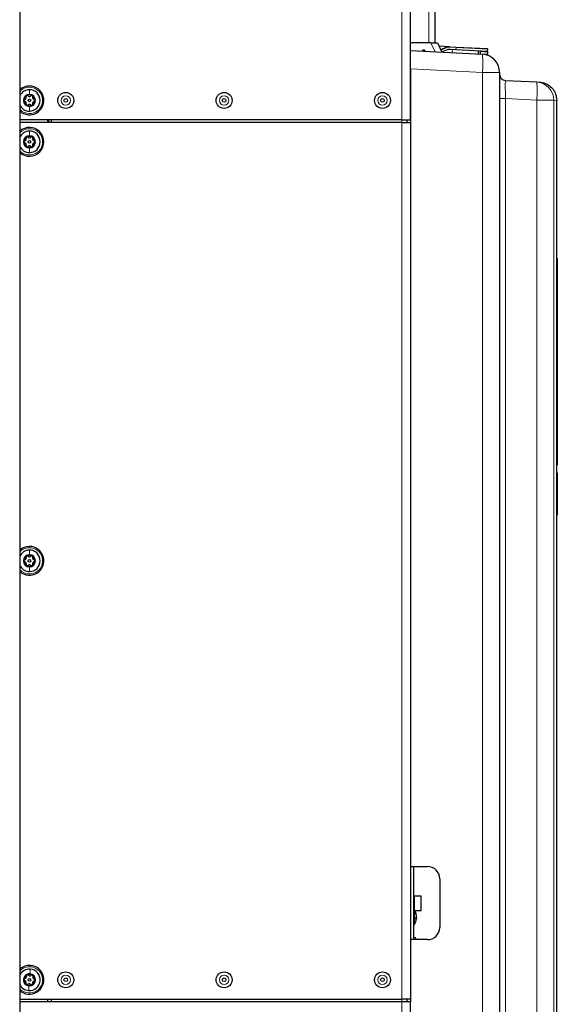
# Paper-space layout 'Blatt3' of a CAD drawing. Header units: millimetres. Extents: x 5 to 418, y 2 to 292.
# Tile 81 of 100: x 218 to 255, y 150 to 217. Entities that reach past the tile are written whole.
import ezdxf

# ---------------------------------------------------------------- set-up
doc = ezdxf.new("R2010")
doc.units = ezdxf.units.MM

psp = doc.layouts.new('Blatt3')

# ---------------------------------------------------------------- linework, layer by layer
at = {"color": 7, "linetype": 'Continuous', "lineweight": 18}
for p, q in [((244.221, 210.0913), (244.221, 241.3413)), ((246.0543, 219.2246), (246.0543, 215.3693)), ((246.4823, 214.7533), (246.1951, 215.3693)), ((246.9475, 214.8964), (246.935, 214.9273)), ((247.2904, 215.0349), (246.9475, 214.8964)), ((247.2904, 215.0349), (247.2779, 215.0658)), ((247.4897, 215.0683), (247.4914, 215.1016)), ((247.9244, 215.0455), (247.4897, 215.0683)), ((247.6555, 214.6918), (247.6669, 214.9088)), ((247.9166, 214.8957), (247.9244, 215.0455)), ((247.9244, 215.0455), (247.9261, 215.0788)), ((250.0881, 214.9321), (247.9244, 215.0455)), ((249.5738, 214.6054), (250.0696, 214.5794)), ((249.5793, 214.7617), (250.0778, 214.7355)), ((249.7197, 213.3354), (244.8043, 213.593)), ((249.7197, 127.3413), (249.7197, 213.3354)), ((250.9043, 213.3354), (249.7197, 213.3354)), ((251.2992, 211.5505), (250.9043, 211.5505)), ((251.2992, 211.5505), (251.2992, 134.1301)), ((253.4373, 211.4384), (251.2992, 211.5505)), ((253.4373, 134.2373), (253.4373, 211.4384)), ((253.4373, 211.4384), (254.6017, 211.4384)), ((254.6017, 211.4384), (254.6017, 134.2373)), ((254.8043, 211.4279), (254.6017, 211.4384)), ((244.221, 209.9246), (244.221, 210.0913)), ((244.221, 149.9246), (244.221, 209.9246)), ((254.8043, 200.6079), (254.831, 200.6079)), ((254.8476, 192.2746), (254.831, 192.2746)), ((254.8476, 189.9413), (254.831, 189.9413)), ((254.8476, 188.9954), (254.831, 188.9954)), ((254.8476, 187.6964), (254.831, 187.6964)), ((254.831, 186.6632), (254.8043, 186.6632)), ((254.831, 185.8689), (254.8043, 185.8689)), ((254.8043, 183.0814), (254.831, 183.0814)), ((254.8252, 183.0383), (254.8043, 182.9604)), ((245.0891, 157.0079), (245.0891, 156.0079)), ((245.078, 156.0092), (245.078, 155.058)), ((244.221, 149.7579), (244.221, 149.9246)), ((244.221, 127.0913), (244.221, 149.7579))]:
    psp.add_line(p, q, dxfattribs=at)
at = {"color": 7, "linetype": 'Continuous', "lineweight": 25}
for p, q in [((244.8043, 210.0913), (244.8043, 241.3413)), ((246.471, 219.2246), (246.471, 215.3693)), ((218.071, 217.6708), (218.071, 147.5117)), ((246.1951, 215.3693), (244.8876, 215.3693)), ((246.1951, 215.3693), (246.6549, 215.3693)), ((246.6549, 215.3693), (246.9536, 214.7286)), ((247.4914, 215.1016), (246.7619, 215.1398)), ((246.935, 214.9273), (247.2779, 215.0658)), ((247.4914, 215.1016), (247.9261, 215.0788)), ((247.9166, 214.8957), (247.5224, 214.9164)), ((250.0803, 214.7823), (247.9166, 214.8957)), ((247.9261, 215.0788), (250.0566, 214.9671)), ((250.0803, 214.7823), (250.0881, 214.9321)), ((244.8043, 214.8413), (249.7197, 214.5837)), ((245.6376, 214.8746), (245.7626, 214.8746)), ((245.6376, 214.7976), (245.6376, 214.8746)), ((245.7626, 214.8746), (245.7626, 214.7911)), ((246.966, 214.7421), (246.9502, 214.736)), ((247.3089, 214.8806), (246.966, 214.7421)), ((249.4531, 214.5976), (249.4644, 214.8146)), ((249.5738, 214.6054), (249.5734, 214.5913)), ((249.5793, 214.7617), (249.5738, 214.6054)), ((249.5809, 214.8085), (249.5793, 214.7617)), ((250.0019, 214.5361), (250.0672, 214.5327)), ((250.0696, 214.5794), (250.0672, 214.5327)), ((250.0778, 214.7355), (250.0696, 214.5794)), ((250.0803, 214.7823), (250.0778, 214.7355)), ((244.8043, 213.593), (244.8043, 159.0079)), ((250.9043, 213.3354), (250.9043, 127.3413)), ((251.2992, 212.7987), (253.4373, 212.6867)), ((253.4373, 212.6867), (253.6197, 212.6771)), ((254.8043, 211.4288), (254.8043, 211.4279)), ((254.8043, 134.0833), (254.8043, 211.4279)), ((244.221, 210.0913), (218.071, 210.0913)), ((244.221, 209.9246), (218.071, 209.9246)), ((219.9876, 209.9246), (219.9876, 210.0913)), ((220.071, 209.9246), (220.071, 210.0913)), ((220.221, 210.0913), (220.221, 209.9246)), ((244.221, 210.0913), (244.8043, 210.0913)), ((244.221, 209.9246), (244.8043, 209.9246)), ((244.5543, 210.0913), (244.5543, 209.9246)), ((244.8043, 209.9246), (244.8043, 149.9246)), ((254.831, 200.6079), (254.831, 186.6632)), ((254.8476, 200.4043), (254.831, 200.4043)), ((254.8476, 200.3996), (254.831, 200.3996)), ((254.8476, 200.3975), (254.831, 200.3975)), ((254.8476, 200.2225), (254.831, 200.2225)), ((254.8476, 200.2058), (254.831, 200.2058)), ((254.8476, 200.3975), (254.8476, 200.2225)), ((254.8476, 200.2058), (254.8476, 200.2225)), ((254.8476, 200.2058), (254.8476, 200.0308)), ((254.8476, 200.0308), (254.831, 200.0308)), ((254.8476, 200.0283), (254.831, 200.0283)), ((254.8476, 192.4413), (254.831, 192.4413)), ((254.8476, 192.4413), (254.8476, 192.2746)), ((254.8476, 192.2746), (254.8476, 189.9413)), ((254.8476, 189.7746), (254.831, 189.7746)), ((254.8476, 189.9413), (254.8476, 189.7746)), ((254.8476, 189.0746), (254.831, 189.0746)), ((254.8476, 189.0746), (254.8476, 188.9954)), ((254.8476, 188.9954), (254.8476, 187.6964)), ((254.8476, 187.4589), (254.831, 187.4589)), ((254.8476, 187.4006), (254.831, 187.4006)), ((254.8476, 187.4589), (254.8476, 187.6964)), ((254.8476, 187.0339), (254.8476, 187.4006)), ((254.8476, 187.0339), (254.831, 187.0339)), ((254.8476, 187.0292), (254.831, 187.0292)), ((254.831, 186.6632), (254.831, 186.4966)), ((254.831, 185.9522), (254.831, 185.8689)), ((254.831, 185.8689), (254.831, 183.0814)), ((254.8043, 182.6273), (254.8254, 182.7059)), ((244.8043, 159.0079), (245.971, 159.0079)), ((245.0043, 159.0079), (245.0043, 154.0079)), ((246.8043, 158.1746), (246.8043, 154.8413)), ((245.0043, 157.0079), (245.0891, 157.0079)), ((245.0891, 157.0079), (245.5299, 157.0079)), ((245.5299, 156.0079), (245.5299, 157.0079)), ((245.0043, 156.0079), (245.0891, 156.0079)), ((245.0891, 156.0079), (245.5299, 156.0079)), ((245.2125, 155.6386), (245.2164, 155.6386)), ((245.2143, 155.6235), (245.2164, 155.6235)), ((245.2164, 155.6234), (245.2143, 155.6234)), ((245.2164, 155.6235), (245.2164, 155.6234)), ((245.2164, 155.4758), (245.1738, 155.4761)), ((245.2164, 155.4961), (245.1756, 155.4968)), ((245.1757, 155.4969), (245.2164, 155.4961)), ((245.2001, 155.5296), (245.2164, 155.5298)), ((245.2002, 155.5298), (245.2164, 155.5299)), ((245.2085, 155.6029), (245.2164, 155.6031)), ((245.2148, 155.4606), (245.2164, 155.4606)), ((245.2148, 155.4606), (245.2164, 155.4606)), ((245.2164, 155.6031), (245.2164, 155.6031)), ((245.2164, 155.5693), (245.2164, 155.5694)), ((245.2164, 155.5299), (245.2164, 155.5298)), ((245.2164, 155.4961), (245.2164, 155.4961)), ((245.2164, 155.4757), (245.2164, 155.4758)), ((245.2164, 155.4606), (245.2164, 155.4606)), ((244.8043, 154.0079), (244.8043, 149.7579)), ((245.971, 154.0079), (244.8043, 154.0079)), ((245.171, 154.0079), (245.171, 154.0746)), ((218.071, 149.9246), (244.221, 149.9246)), ((244.221, 149.7579), (218.071, 149.7579)), ((219.9876, 149.7579), (219.9876, 149.9246)), ((220.221, 149.9246), (220.221, 149.7579)), ((244.8043, 149.9246), (244.221, 149.9246)), ((244.8043, 149.7579), (244.221, 149.7579)), ((244.5543, 149.9246), (244.5543, 149.7579)), ((244.8043, 127.0913), (244.8043, 149.7579))]:
    psp.add_line(p, q, dxfattribs=at)
at = {"color": 7, "linetype": 'Continuous', "lineweight": 25, "flags": 128}
psp.add_lwpolyline([(245.2164, 155.4961), (245.2138, 155.4709), (245.2125, 155.4607)], dxfattribs=at)
at = {"color": 7, "linetype": 'Continuous', "lineweight": 25}
for centre, radius in [((221.221, 211.4246), 0.5442), ((221.221, 211.4246), 0.125), ((232.0543, 211.4246), 0.5442), ((232.0543, 211.4246), 0.125), ((242.8876, 211.4246), 0.5442), ((242.8876, 211.4246), 0.125), ((218.7376, 211.4246), 0.0863), ((218.7376, 208.5913), 0.0863), ((218.7376, 179.9246), 0.0863), ((221.221, 151.2579), 0.5442), ((232.0543, 151.2579), 0.5442), ((242.8876, 151.2579), 0.5442), ((218.7376, 151.2579), 0.0863), ((221.221, 151.2579), 0.125), ((232.0543, 151.2579), 0.125), ((242.8876, 151.2579), 0.125)]:
    psp.add_circle(centre, radius, dxfattribs=at)
at = {"color": 7, "linetype": 'Continuous', "lineweight": 18}
for centre in [(221.221, 211.4246), (232.0543, 211.4246), (242.8876, 211.4246), (221.221, 151.2579), (232.0543, 151.2579), (242.8876, 151.2579)]:
    psp.add_circle(centre, 0.3237, dxfattribs=at)
at = {"color": 7, "linetype": 'Continuous', "lineweight": 25}
for centre, radius, start, end in [((244.8876, 215.2859), 0.0833, 90, 180), ((246.7477, 215.3909), 0.5, 284.246994, 292), ((247.4652, 214.6023), 0.5, 87, 112), ((247.4962, 214.417), 0.5, 87, 112), ((250.0548, 214.9339), 0.0333, 357, 87), ((249.6543, 213.3354), 1.25, 0, 87), ((251.321, 213.2148), 0.4167, 180, 267), ((218.7376, 211.4246), 0.9833, 90, 132.684911), ((218.7376, 211.4246), 0.9833, 227.315089, 90), ((218.7376, 211.4246), 0.7333, 90, 155.380023), ((218.7376, 211.4246), 0.4125, 90, 270), ((218.7376, 211.4246), 0.375, 120, 180), ((218.7376, 211.4246), 0.375, 60, 120), ((218.7376, 211.4246), 0.7333, 270, 90), ((218.7376, 211.4246), 0.4125, 270, 90), ((218.7376, 211.4246), 0.375, 0, 60), ((218.7376, 211.4246), 0.7333, 204.619977, 270), ((218.7376, 211.4246), 0.375, 180, 240), ((218.7376, 211.4246), 0.375, 240, 300), ((218.7376, 211.4246), 0.375, 300, 0), ((218.7376, 208.5913), 0.9833, 227.315089, 132.684911), ((218.7376, 208.5913), 0.7333, 90, 155.380023), ((218.7376, 208.5913), 0.4125, 90, 270), ((218.7376, 208.5913), 0.375, 120, 180), ((218.7376, 208.5913), 0.375, 60, 120), ((218.7376, 208.5913), 0.7333, 270, 90), ((218.7376, 208.5913), 0.4125, 270, 90), ((218.7376, 208.5913), 0.375, 360, 60), ((218.7376, 208.5913), 0.7333, 204.619977, 270), ((218.7376, 208.5913), 0.375, 180, 240), ((218.7376, 208.5913), 0.375, 240, 300), ((218.7376, 208.5913), 0.375, 300, 360), ((254.6643, 200.6079), 0.1667, 360, 32.859877), ((254.6643, 186.4966), 0.1667, 327.140123, 0), ((254.6643, 185.9522), 0.1667, 0, 32.859877), ((218.7376, 179.9246), 0.9833, 90, 132.684911), ((218.7376, 179.9246), 0.9833, 227.315089, 90), ((218.7376, 179.9246), 0.7333, 90, 155.380023), ((218.7376, 179.9246), 0.7333, 270, 90), ((218.7376, 179.9246), 0.4125, 90, 270), ((218.7376, 179.9246), 0.375, 120, 180), ((218.7376, 179.9246), 0.375, 180, 240), ((218.7376, 179.9246), 0.375, 60, 120), ((218.7376, 179.9246), 0.4125, 270, 90), ((218.7376, 179.9246), 0.375, 0, 60), ((218.7376, 179.9246), 0.375, 300, 0), ((218.7376, 179.9246), 0.7333, 204.619977, 270), ((218.7376, 179.9246), 0.375, 240, 300), ((245.971, 158.1746), 0.8333, 0, 90), ((244.3043, 155.5496), 0.9167, 8.837957, 31.116326), ((245.0387, 155.819), 0.1355, 352.471956, 7.528044), ((244.4123, 155.5664), 0.8073, 5.129111, 19.559098), ((244.4123, 155.5309), 0.8073, 5.129111, 19.559098), ((245.1206, 155.5678), 0.1021, 20.235094, 42.264552), ((244.9245, 155.5178), 0.2965, 10.023355, 23.5823), ((244.9373, 155.1474), 0.1667, 293.694637, 327.568227), ((244.3043, 155.5496), 0.9167, 327.568227, 351.162043), ((245.0534, 155.6132), 0.1689, 315.148943, 344.944261), ((244.2374, 155.4473), 0.9369, 357.140187, 2.859813), ((245.0534, 155.5197), 0.1689, 315.148943, 344.944261), ((244.367, 155.5586), 0.8535, 346.303442, 354.425937), ((244.5629, 155.5337), 0.6576, 344.372711, 353.618446), ((244.9353, 155.5788), 0.2853, 343.187252, 350.108755), ((245.0873, 155.4992), 0.1327, 13.386545, 22.321277), ((244.4172, 155.5321), 0.8024, 351.161508, 354.890798), ((245.971, 154.8413), 0.8333, 270, 0), ((245.0876, 154.0746), 0.0833, 0, 180), ((218.7376, 151.2579), 0.9833, 85.453118, 132.684911), ((218.7376, 151.2579), 0.9833, 227.315089, 85.453118), ((218.7376, 151.2579), 0.7333, 85.453118, 155.380023), ((218.7376, 151.2579), 0.4125, 85.453118, 265.453118), ((218.7376, 151.2579), 0.375, 115.453118, 175.453118), ((218.7376, 151.2579), 0.375, 55.453118, 115.453118), ((218.7376, 151.2579), 0.7333, 265.453118, 85.453118), ((218.7376, 151.2579), 0.4125, 265.453118, 85.453118), ((218.7376, 151.2579), 0.7333, 204.619977, 265.453118), ((218.7376, 151.2579), 0.375, 175.453118, 235.453118), ((218.7376, 151.2579), 0.375, 235.453118, 295.453118), ((218.7376, 151.2579), 0.375, 295.453118, 355.453118), ((218.7376, 151.2579), 0.375, 355.453118, 55.453118)]:
    psp.add_arc(centre, radius, start, end, dxfattribs=at)
at = {"color": 7, "linetype": 'Continuous', "lineweight": 18}
for centre, radius, start, end in [((246.7477, 215.3909), 0.5333, 284.926311, 292), ((247.4652, 214.6023), 0.4667, 87, 112), ((243.7379, 213.9595), 6.0143, 354.043308, 5.956692), ((218.7376, 211.4246), 0.9, 270, 137.794554), ((247.4555, 212.0625), 6.0143, 354.043308, 5.956692), ((253.363, 211.4501), 1.2388, 359.458425, 86.562162), ((218.7376, 211.4246), 0.9, 222.205446, 270), ((218.7376, 208.5913), 0.9, 222.205446, 90), ((218.7376, 208.5913), 0.9, 90, 137.794554), ((254.6142, 182.3388), 0.7306, 73.213811, 74.917727), ((254.6669, 183.0814), 0.164, 344.751835, 359.998279), ((218.7376, 179.9246), 0.9, 270, 137.794554), ((218.7376, 179.9246), 0.9, 222.205446, 270), ((218.7376, 151.2579), 0.9, 265.453118, 137.794554), ((218.7376, 151.2579), 0.9, 222.205446, 265.453118)]:
    psp.add_arc(centre, radius, start, end, dxfattribs=at)
psp.add_ellipse((251.321, 211.5459), major_axis=(-0.0218, 1.2529), ratio=0.0173368, start_param=6.2819735, end_param=7.8500308, dxfattribs=at)
at = {"color": 7, "linetype": 'Continuous', "lineweight": 25}
for points, knots in [([(253.6197, 212.6771), (253.6221, 212.677), (253.6936, 212.6731), (253.9037, 212.6432), (254.2329, 212.5073), (254.5486, 212.2228), (254.763, 211.8495), (254.7905, 211.5691), (254.8043, 211.4288)], [0, 0, 0, 0, 0.0037153, 0.1138665, 0.3361641, 0.5577007, 0.7788433, 1, 1, 1, 1]), ([(218.4203, 211.4976), (218.4364, 211.5032), (218.4606, 211.5116), (218.4877, 211.5363), (218.5045, 211.5589), (218.5158, 211.5849), (218.5238, 211.6209), (218.519, 211.6461), (218.5158, 211.6629)], [0, 0, 0, 0, 0.249201, 0.3743378, 0.4989316, 0.6240084, 0.74976, 1, 1, 1, 1]), ([(218.5501, 211.7494), (218.543, 211.7442), (218.5287, 211.7338), (218.5161, 211.7108), (218.511, 211.6862), (218.5142, 211.6707), (218.5158, 211.6629)], [0, 0, 0, 0, 0.2498571, 0.4994664, 0.7490114, 1, 1, 1, 1]), ([(218.6422, 211.7359), (218.6363, 211.7411), (218.6245, 211.7516), (218.6006, 211.7596), (218.5743, 211.7602), (218.5582, 211.753), (218.5501, 211.7494)], [0, 0, 0, 0, 0.24980712, 0.50005507, 0.75030939, 1, 1, 1, 1]), ([(218.6422, 211.7359), (218.6551, 211.7248), (218.6744, 211.7081), (218.7094, 211.6969), (218.7374, 211.6936), (218.7655, 211.6969), (218.8007, 211.7079), (218.8201, 211.7247), (218.8331, 211.7359)], [0, 0, 0, 0, 0.2491679, 0.3743031, 0.4989033, 0.6239875, 0.7497462, 1, 1, 1, 1]), ([(218.9251, 211.7494), (218.9171, 211.753), (218.9009, 211.7602), (218.8747, 211.7596), (218.8509, 211.7516), (218.839, 211.7411), (218.8331, 211.7359)], [0, 0, 0, 0, 0.250033, 0.4996315, 0.7492277, 1, 1, 1, 1]), ([(218.9595, 211.6629), (218.9611, 211.6706), (218.9642, 211.6861), (218.9592, 211.7108), (218.9466, 211.7338), (218.9323, 211.7442), (218.9251, 211.7494)], [0, 0, 0, 0, 0.2498147, 0.4999078, 0.7501201, 1, 1, 1, 1]), ([(218.9595, 211.6629), (218.9563, 211.6462), (218.9515, 211.6211), (218.9593, 211.5852), (218.9705, 211.5593), (218.9873, 211.5366), (219.0145, 211.5117), (219.0388, 211.5032), (219.0549, 211.4976)], [0, 0, 0, 0, 0.2491995, 0.3743362, 0.4989302, 0.6240074, 0.7497593, 1, 1, 1, 1]), ([(218.4203, 211.4976), (218.4128, 211.4951), (218.3979, 211.4901), (218.379, 211.4734), (218.3654, 211.451), (218.3635, 211.4334), (218.3626, 211.4246)], [0, 0, 0, 0, 0.2498519, 0.4999015, 0.7501147, 1, 1, 1, 1]), ([(218.3626, 211.4246), (218.3635, 211.4158), (218.3654, 211.3982), (218.379, 211.3758), (218.3978, 211.3591), (218.4128, 211.3541), (218.4203, 211.3516)], [0, 0, 0, 0, 0.2499907, 0.4996106, 0.7491271, 1, 1, 1, 1]), ([(218.5158, 211.1863), (218.519, 211.203), (218.5237, 211.2282), (218.5159, 211.264), (218.5047, 211.2899), (218.4879, 211.3126), (218.4607, 211.3375), (218.4365, 211.346), (218.4203, 211.3516)], [0, 0, 0, 0, 0.2491995, 0.3743362, 0.4989302, 0.6240074, 0.7497593, 1, 1, 1, 1]), ([(218.5158, 211.1863), (218.5142, 211.1786), (218.511, 211.1631), (218.5161, 211.1385), (218.5286, 211.1154), (218.543, 211.105), (218.5501, 211.0998)], [0, 0, 0, 0, 0.2498147, 0.4999078, 0.7501201, 1, 1, 1, 1]), ([(218.5501, 211.0998), (218.5582, 211.0962), (218.5743, 211.089), (218.6006, 211.0896), (218.6244, 211.0976), (218.6362, 211.1081), (218.6422, 211.1133)], [0, 0, 0, 0, 0.250033, 0.4996315, 0.7492277, 1, 1, 1, 1]), ([(218.8331, 211.1133), (218.8202, 211.1244), (218.8008, 211.1411), (218.7659, 211.1523), (218.7379, 211.1556), (218.7098, 211.1524), (218.6746, 211.1413), (218.6551, 211.1245), (218.6422, 211.1133)], [0, 0, 0, 0, 0.24916786, 0.37430311, 0.49890328, 0.62398745, 0.74974625, 1, 1, 1, 1]), ([(218.8331, 211.1133), (218.839, 211.1081), (218.8508, 211.0976), (218.8747, 211.0896), (218.9009, 211.089), (218.9171, 211.0962), (218.9251, 211.0998)], [0, 0, 0, 0, 0.2498071, 0.5000551, 0.7503094, 1, 1, 1, 1]), ([(218.9251, 211.0998), (218.9323, 211.105), (218.9466, 211.1154), (218.9592, 211.1384), (218.9642, 211.163), (218.9611, 211.1785), (218.9595, 211.1863)], [0, 0, 0, 0, 0.2498571, 0.4994664, 0.7490114, 1, 1, 1, 1]), ([(219.0549, 211.3516), (219.0389, 211.346), (219.0147, 211.3376), (218.9876, 211.3129), (218.9707, 211.2903), (218.9595, 211.2643), (218.9515, 211.2283), (218.9563, 211.2031), (218.9595, 211.1863)], [0, 0, 0, 0, 0.249201, 0.3743378, 0.4989316, 0.6240084, 0.74976, 1, 1, 1, 1]), ([(219.1126, 211.4246), (219.1117, 211.4334), (219.1099, 211.451), (219.0963, 211.4734), (219.0775, 211.4901), (219.0625, 211.4951), (219.0549, 211.4976)], [0, 0, 0, 0, 0.2499907, 0.4996106, 0.7491271, 1, 1, 1, 1]), ([(219.0549, 211.3516), (219.0624, 211.3541), (219.0774, 211.3591), (219.0962, 211.3758), (219.1099, 211.3982), (219.1117, 211.4158), (219.1126, 211.4246)], [0, 0, 0, 0, 0.2498519, 0.4999015, 0.7501147, 1, 1, 1, 1]), ([(218.5501, 208.916), (218.543, 208.9109), (218.5287, 208.9005), (218.5161, 208.8775), (218.511, 208.8529), (218.5142, 208.8374), (218.5158, 208.8296)], [0, 0, 0, 0, 0.24985708, 0.49946639, 0.74901135, 1, 1, 1, 1]), ([(218.6422, 208.9026), (218.6363, 208.9078), (218.6245, 208.9183), (218.6006, 208.9263), (218.5743, 208.9269), (218.5582, 208.9196), (218.5501, 208.916)], [0, 0, 0, 0, 0.2498071, 0.5000551, 0.7503094, 1, 1, 1, 1]), ([(218.6422, 208.9026), (218.6551, 208.8914), (218.6744, 208.8747), (218.7094, 208.8636), (218.7374, 208.8603), (218.7655, 208.8635), (218.8007, 208.8746), (218.8201, 208.8914), (218.8331, 208.9026)], [0, 0, 0, 0, 0.2491679, 0.3743031, 0.4989033, 0.6239875, 0.7497462, 1, 1, 1, 1]), ([(218.9251, 208.916), (218.9171, 208.9196), (218.9009, 208.9269), (218.8747, 208.9262), (218.8509, 208.9183), (218.839, 208.9078), (218.8331, 208.9026)], [0, 0, 0, 0, 0.250033, 0.4996315, 0.7492277, 1, 1, 1, 1]), ([(218.9595, 208.8296), (218.9611, 208.8373), (218.9642, 208.8528), (218.9592, 208.8774), (218.9466, 208.9005), (218.9323, 208.9109), (218.9251, 208.916)], [0, 0, 0, 0, 0.2498147, 0.4999078, 0.7501201, 1, 1, 1, 1]), ([(218.4203, 208.6643), (218.4128, 208.6618), (218.3979, 208.6568), (218.379, 208.6401), (218.3654, 208.6177), (218.3635, 208.6001), (218.3626, 208.5913)], [0, 0, 0, 0, 0.2498519, 0.4999015, 0.7501147, 1, 1, 1, 1]), ([(218.3626, 208.5913), (218.3635, 208.5825), (218.3654, 208.5649), (218.379, 208.5425), (218.3978, 208.5258), (218.4128, 208.5208), (218.4203, 208.5183)], [0, 0, 0, 0, 0.2499907, 0.4996106, 0.7491271, 1, 1, 1, 1]), ([(218.4203, 208.6643), (218.4364, 208.6699), (218.4606, 208.6783), (218.4877, 208.703), (218.5045, 208.7256), (218.5158, 208.7515), (218.5238, 208.7875), (218.519, 208.8128), (218.5158, 208.8296)], [0, 0, 0, 0, 0.249201, 0.3743378, 0.4989316, 0.6240084, 0.74976, 1, 1, 1, 1]), ([(218.5158, 208.353), (218.519, 208.3697), (218.5237, 208.3948), (218.5159, 208.4307), (218.5047, 208.4566), (218.4879, 208.4793), (218.4607, 208.5042), (218.4365, 208.5127), (218.4203, 208.5183)], [0, 0, 0, 0, 0.2491995, 0.3743362, 0.4989302, 0.6240074, 0.7497593, 1, 1, 1, 1]), ([(218.5158, 208.353), (218.5142, 208.3452), (218.511, 208.3298), (218.5161, 208.3051), (218.5286, 208.2821), (218.543, 208.2717), (218.5501, 208.2665)], [0, 0, 0, 0, 0.2498147, 0.4999078, 0.7501201, 1, 1, 1, 1]), ([(218.5501, 208.2665), (218.5582, 208.2629), (218.5743, 208.2557), (218.6006, 208.2563), (218.6244, 208.2642), (218.6362, 208.2747), (218.6422, 208.28)], [0, 0, 0, 0, 0.250033, 0.4996315, 0.7492277, 1, 1, 1, 1]), ([(218.8331, 208.28), (218.8202, 208.2911), (218.8008, 208.3078), (218.7659, 208.319), (218.7379, 208.3222), (218.7098, 208.319), (218.6746, 208.3079), (218.6551, 208.2912), (218.6422, 208.28)], [0, 0, 0, 0, 0.2491679, 0.3743031, 0.4989033, 0.6239875, 0.7497462, 1, 1, 1, 1]), ([(218.8331, 208.28), (218.839, 208.2748), (218.8508, 208.2643), (218.8747, 208.2563), (218.9009, 208.2557), (218.9171, 208.2629), (218.9251, 208.2665)], [0, 0, 0, 0, 0.2498071, 0.5000551, 0.7503094, 1, 1, 1, 1]), ([(218.9251, 208.2665), (218.9323, 208.2717), (218.9466, 208.2821), (218.9592, 208.3051), (218.9642, 208.3297), (218.9611, 208.3452), (218.9595, 208.353)], [0, 0, 0, 0, 0.2498571, 0.4994664, 0.7490114, 1, 1, 1, 1]), ([(218.9595, 208.8296), (218.9563, 208.8129), (218.9515, 208.7877), (218.9593, 208.7519), (218.9705, 208.726), (218.9873, 208.7033), (219.0145, 208.6784), (219.0388, 208.6699), (219.0549, 208.6643)], [0, 0, 0, 0, 0.2491995, 0.3743362, 0.4989302, 0.6240074, 0.7497593, 1, 1, 1, 1]), ([(219.0549, 208.5183), (219.0389, 208.5127), (219.0147, 208.5043), (218.9876, 208.4796), (218.9707, 208.4569), (218.9595, 208.431), (218.9515, 208.395), (218.9563, 208.3698), (218.9595, 208.353)], [0, 0, 0, 0, 0.249201, 0.3743378, 0.4989316, 0.6240084, 0.74976, 1, 1, 1, 1]), ([(219.1126, 208.5913), (219.1117, 208.6001), (219.1099, 208.6176), (219.0963, 208.6401), (219.0775, 208.6567), (219.0625, 208.6617), (219.0549, 208.6643)], [0, 0, 0, 0, 0.2499907, 0.4996106, 0.7491271, 1, 1, 1, 1]), ([(219.0549, 208.5183), (219.0624, 208.5208), (219.0774, 208.5258), (219.0962, 208.5425), (219.1099, 208.5649), (219.1117, 208.5825), (219.1126, 208.5913)], [0, 0, 0, 0, 0.2498519, 0.4999015, 0.7501147, 1, 1, 1, 1]), ([(254.8253, 182.7059), (254.8253, 182.7075), (254.8253, 182.7107), (254.8253, 182.7392), (254.8253, 182.7852), (254.8252, 182.8507), (254.8252, 182.9331), (254.8252, 183.0034), (254.8252, 183.0383)], [0, 0, 0, 0, 0.16232623, 0.33001857, 0.497789, 0.66579292, 0.83387406, 1, 1, 1, 1]), ([(218.4203, 179.9976), (218.4128, 179.9951), (218.3979, 179.9901), (218.379, 179.9734), (218.3654, 179.951), (218.3635, 179.9334), (218.3626, 179.9246)], [0, 0, 0, 0, 0.2498519, 0.4999015, 0.7501147, 1, 1, 1, 1]), ([(218.3626, 179.9246), (218.3635, 179.9158), (218.3654, 179.8982), (218.379, 179.8758), (218.3978, 179.8591), (218.4128, 179.8541), (218.4203, 179.8516)], [0, 0, 0, 0, 0.2499907, 0.4996106, 0.7491271, 1, 1, 1, 1]), ([(218.4203, 179.9976), (218.4364, 180.0032), (218.4606, 180.0116), (218.4877, 180.0363), (218.5045, 180.0589), (218.5158, 180.0849), (218.5238, 180.1209), (218.519, 180.1461), (218.5158, 180.1629)], [0, 0, 0, 0, 0.249201, 0.3743378, 0.4989316, 0.6240084, 0.74976, 1, 1, 1, 1]), ([(218.5501, 180.2494), (218.543, 180.2442), (218.5287, 180.2338), (218.5161, 180.2108), (218.511, 180.1862), (218.5142, 180.1707), (218.5158, 180.1629)], [0, 0, 0, 0, 0.2498571, 0.4994664, 0.7490114, 1, 1, 1, 1]), ([(218.6422, 180.2359), (218.6363, 180.2411), (218.6245, 180.2516), (218.6006, 180.2596), (218.5743, 180.2602), (218.5582, 180.253), (218.5501, 180.2494)], [0, 0, 0, 0, 0.24980712, 0.50005507, 0.75030939, 1, 1, 1, 1]), ([(218.6422, 180.2359), (218.6551, 180.2248), (218.6744, 180.2081), (218.7094, 180.1969), (218.7374, 180.1936), (218.7655, 180.1969), (218.8007, 180.2079), (218.8201, 180.2247), (218.8331, 180.2359)], [0, 0, 0, 0, 0.2491679, 0.3743031, 0.4989033, 0.6239875, 0.7497462, 1, 1, 1, 1]), ([(218.9251, 180.2494), (218.9171, 180.253), (218.9009, 180.2602), (218.8747, 180.2596), (218.8509, 180.2516), (218.839, 180.2411), (218.8331, 180.2359)], [0, 0, 0, 0, 0.250033, 0.4996315, 0.7492277, 1, 1, 1, 1]), ([(218.9595, 180.1629), (218.9611, 180.1706), (218.9642, 180.1861), (218.9592, 180.2108), (218.9466, 180.2338), (218.9323, 180.2442), (218.9251, 180.2494)], [0, 0, 0, 0, 0.2498147, 0.4999078, 0.7501201, 1, 1, 1, 1]), ([(218.9595, 180.1629), (218.9563, 180.1462), (218.9515, 180.1211), (218.9593, 180.0852), (218.9705, 180.0593), (218.9873, 180.0366), (219.0145, 180.0117), (219.0388, 180.0032), (219.0549, 179.9976)], [0, 0, 0, 0, 0.2491995, 0.3743362, 0.4989302, 0.6240074, 0.7497593, 1, 1, 1, 1]), ([(219.1126, 179.9246), (219.1117, 179.9334), (219.1099, 179.951), (219.0963, 179.9734), (219.0775, 179.9901), (219.0625, 179.9951), (219.0549, 179.9976)], [0, 0, 0, 0, 0.2499907, 0.4996106, 0.7491271, 1, 1, 1, 1]), ([(219.0549, 179.8516), (219.0624, 179.8541), (219.0774, 179.8591), (219.0962, 179.8758), (219.1099, 179.8982), (219.1117, 179.9158), (219.1126, 179.9246)], [0, 0, 0, 0, 0.2498519, 0.4999015, 0.7501147, 1, 1, 1, 1]), ([(218.5158, 179.6863), (218.519, 179.703), (218.5237, 179.7282), (218.5159, 179.764), (218.5047, 179.7899), (218.4879, 179.8126), (218.4607, 179.8375), (218.4365, 179.846), (218.4203, 179.8516)], [0, 0, 0, 0, 0.2491995, 0.3743362, 0.4989302, 0.6240074, 0.7497593, 1, 1, 1, 1]), ([(218.5158, 179.6863), (218.5142, 179.6786), (218.511, 179.6631), (218.5161, 179.6385), (218.5286, 179.6154), (218.543, 179.605), (218.5501, 179.5998)], [0, 0, 0, 0, 0.2498147, 0.4999078, 0.7501201, 1, 1, 1, 1]), ([(218.5501, 179.5998), (218.5582, 179.5962), (218.5743, 179.589), (218.6006, 179.5896), (218.6244, 179.5976), (218.6362, 179.6081), (218.6422, 179.6133)], [0, 0, 0, 0, 0.250033, 0.4996315, 0.7492277, 1, 1, 1, 1]), ([(218.8331, 179.6133), (218.8202, 179.6244), (218.8008, 179.6411), (218.7659, 179.6523), (218.7379, 179.6556), (218.7098, 179.6524), (218.6746, 179.6413), (218.6551, 179.6245), (218.6422, 179.6133)], [0, 0, 0, 0, 0.24916786, 0.37430311, 0.49890328, 0.62398745, 0.74974625, 1, 1, 1, 1]), ([(218.8331, 179.6133), (218.839, 179.6081), (218.8508, 179.5976), (218.8747, 179.5896), (218.9009, 179.589), (218.9171, 179.5962), (218.9251, 179.5998)], [0, 0, 0, 0, 0.2498071, 0.5000551, 0.7503094, 1, 1, 1, 1]), ([(218.9251, 179.5998), (218.9323, 179.605), (218.9466, 179.6154), (218.9592, 179.6384), (218.9642, 179.663), (218.9611, 179.6785), (218.9595, 179.6863)], [0, 0, 0, 0, 0.2498571, 0.4994664, 0.7490114, 1, 1, 1, 1]), ([(219.0549, 179.8516), (219.0389, 179.846), (219.0147, 179.8376), (218.9876, 179.8129), (218.9707, 179.7903), (218.9595, 179.7643), (218.9515, 179.7283), (218.9563, 179.7031), (218.9595, 179.6863)], [0, 0, 0, 0, 0.249201, 0.3743378, 0.4989316, 0.6240084, 0.74976, 1, 1, 1, 1]), ([(218.5765, 151.5965), (218.5689, 151.5919), (218.5538, 151.5828), (218.5395, 151.5608), (218.5325, 151.5367), (218.5344, 151.521), (218.5354, 151.5131)], [0, 0, 0, 0, 0.24985708, 0.49946639, 0.74901135, 1, 1, 1, 1]), ([(218.6672, 151.5758), (218.6617, 151.5815), (218.6507, 151.5929), (218.6276, 151.6027), (218.6015, 151.6054), (218.5848, 151.5995), (218.5765, 151.5965)], [0, 0, 0, 0, 0.2498071, 0.5000551, 0.7503094, 1, 1, 1, 1]), ([(218.6672, 151.5758), (218.6791, 151.5637), (218.6971, 151.5455), (218.7311, 151.5316), (218.7587, 151.5261), (218.787, 151.5271), (218.8229, 151.5354), (218.8437, 151.5506), (218.8575, 151.5607)], [0, 0, 0, 0, 0.2491679, 0.3743031, 0.4989033, 0.6239875, 0.7497462, 1, 1, 1, 1]), ([(218.9503, 151.5668), (218.9425, 151.5711), (218.927, 151.5795), (218.9008, 151.581), (218.8764, 151.575), (218.8638, 151.5654), (218.8575, 151.5607)], [0, 0, 0, 0, 0.250033, 0.4996315, 0.7492277, 1, 1, 1, 1]), ([(218.4271, 151.3558), (218.4194, 151.3539), (218.4041, 151.3502), (218.384, 151.335), (218.3686, 151.3138), (218.3654, 151.2964), (218.3638, 151.2877)], [0, 0, 0, 0, 0.2498519, 0.4999015, 0.7501147, 1, 1, 1, 1]), ([(218.3638, 151.2877), (218.364, 151.2788), (218.3644, 151.2612), (218.3763, 151.2377), (218.3937, 151.2196), (218.4082, 151.2134), (218.4155, 151.2104)], [0, 0, 0, 0, 0.2499907, 0.4996106, 0.7491271, 1, 1, 1, 1]), ([(218.4976, 151.038), (218.5021, 151.0544), (218.5088, 151.0791), (218.5039, 151.1154), (218.4948, 151.1421), (218.4798, 151.1661), (218.4547, 151.1931), (218.4312, 151.2035), (218.4155, 151.2104)], [0, 0, 0, 0, 0.2491995, 0.3743362, 0.4989302, 0.6240074, 0.7497593, 1, 1, 1, 1]), ([(218.4271, 151.3558), (218.4436, 151.3602), (218.4683, 151.3666), (218.4973, 151.3891), (218.5159, 151.4103), (218.5292, 151.4353), (218.54, 151.4705), (218.5372, 151.4961), (218.5354, 151.5131)], [0, 0, 0, 0, 0.249201, 0.3743378, 0.4989316, 0.6240084, 0.74976, 1, 1, 1, 1]), ([(218.4976, 151.038), (218.4954, 151.0304), (218.491, 151.0152), (218.4941, 150.9903), (218.5048, 150.9663), (218.5183, 150.9548), (218.525, 150.9491)], [0, 0, 0, 0, 0.2498147, 0.4999078, 0.7501201, 1, 1, 1, 1]), ([(218.525, 150.9491), (218.5327, 150.9448), (218.5482, 150.9364), (218.5744, 150.9349), (218.5988, 150.9409), (218.6115, 150.9504), (218.6178, 150.9552)], [0, 0, 0, 0, 0.250033, 0.4996315, 0.7492277, 1, 1, 1, 1]), ([(218.8081, 150.9401), (218.7961, 150.9522), (218.7782, 150.9704), (218.7442, 150.9842), (218.7165, 150.9897), (218.6883, 150.9888), (218.6523, 150.9805), (218.6316, 150.9653), (218.6178, 150.9552)], [0, 0, 0, 0, 0.24916786, 0.37430311, 0.49890328, 0.62398745, 0.74974625, 1, 1, 1, 1]), ([(218.8081, 150.9401), (218.8136, 150.9344), (218.8245, 150.923), (218.8477, 150.9132), (218.8738, 150.9105), (218.8905, 150.9164), (218.8988, 150.9193)], [0, 0, 0, 0, 0.2498071, 0.5000551, 0.7503094, 1, 1, 1, 1]), ([(218.8988, 150.9193), (218.9063, 150.9239), (218.9214, 150.9331), (218.9358, 150.9551), (218.9428, 150.9792), (218.9409, 150.9949), (218.9399, 151.0028)], [0, 0, 0, 0, 0.2498571, 0.4994664, 0.7490114, 1, 1, 1, 1]), ([(219.0482, 151.16), (219.0317, 151.1557), (219.0069, 151.1492), (218.9779, 151.1268), (218.9593, 151.1056), (218.9461, 151.0806), (218.9353, 151.0453), (218.938, 151.0198), (218.9399, 151.0028)], [0, 0, 0, 0, 0.249201, 0.3743378, 0.4989316, 0.6240084, 0.74976, 1, 1, 1, 1]), ([(218.9777, 151.4779), (218.9799, 151.4855), (218.9843, 151.5007), (218.9812, 151.5256), (218.9705, 151.5496), (218.957, 151.5611), (218.9503, 151.5668)], [0, 0, 0, 0, 0.2498147, 0.4999078, 0.7501201, 1, 1, 1, 1]), ([(218.9777, 151.4779), (218.9732, 151.4615), (218.9664, 151.4368), (218.9714, 151.4005), (218.9805, 151.3738), (218.9954, 151.3498), (219.0206, 151.3228), (219.0441, 151.3124), (219.0597, 151.3055)], [0, 0, 0, 0, 0.2491995, 0.3743362, 0.4989302, 0.6240074, 0.7497593, 1, 1, 1, 1]), ([(219.0482, 151.16), (219.0558, 151.1619), (219.0712, 151.1657), (219.0912, 151.1808), (219.1066, 151.2021), (219.1099, 151.2195), (219.1115, 151.2282)], [0, 0, 0, 0, 0.2498519, 0.4999015, 0.7501147, 1, 1, 1, 1]), ([(219.1115, 151.2282), (219.1112, 151.2371), (219.1108, 151.2547), (219.099, 151.2781), (219.0816, 151.2963), (219.067, 151.3024), (219.0597, 151.3055)], [0, 0, 0, 0, 0.2499907, 0.4996106, 0.7491271, 1, 1, 1, 1])]:
    psp.add_open_spline(points, degree=3, knots=knots, dxfattribs=at)
at = {"color": 7, "linetype": 'Continuous', "lineweight": 18}
for points in [[(218.7376, 212.1579), (218.7376, 212.1128), (218.7376, 212.0226), (218.7376, 211.8989), (218.7376, 211.8371)], [(218.7376, 210.6913), (218.7376, 210.7364), (218.7376, 210.8266), (218.7376, 210.9503), (218.7376, 211.0121)], [(218.7376, 209.3246), (218.7376, 209.2795), (218.7376, 209.1893), (218.7376, 209.0656), (218.7376, 209.0038)], [(218.7376, 207.8579), (218.7376, 207.9031), (218.7376, 207.9933), (218.7376, 208.1169), (218.7376, 208.1788)], [(218.7376, 180.6579), (218.7376, 180.6128), (218.7376, 180.5226), (218.7376, 180.3989), (218.7376, 180.3371)], [(218.7376, 179.1913), (218.7376, 179.2364), (218.7376, 179.3266), (218.7376, 179.4503), (218.7376, 179.5121)], [(218.7958, 151.989), (218.7922, 151.944), (218.785, 151.854), (218.7752, 151.7308), (218.7703, 151.6691)], [(218.6795, 150.5269), (218.6831, 150.5719), (218.6902, 150.6618), (218.7, 150.7851), (218.7049, 150.8467)]]:
    psp.add_open_spline(points, degree=3, dxfattribs=at)

doc.saveas('drawing.dxf')
